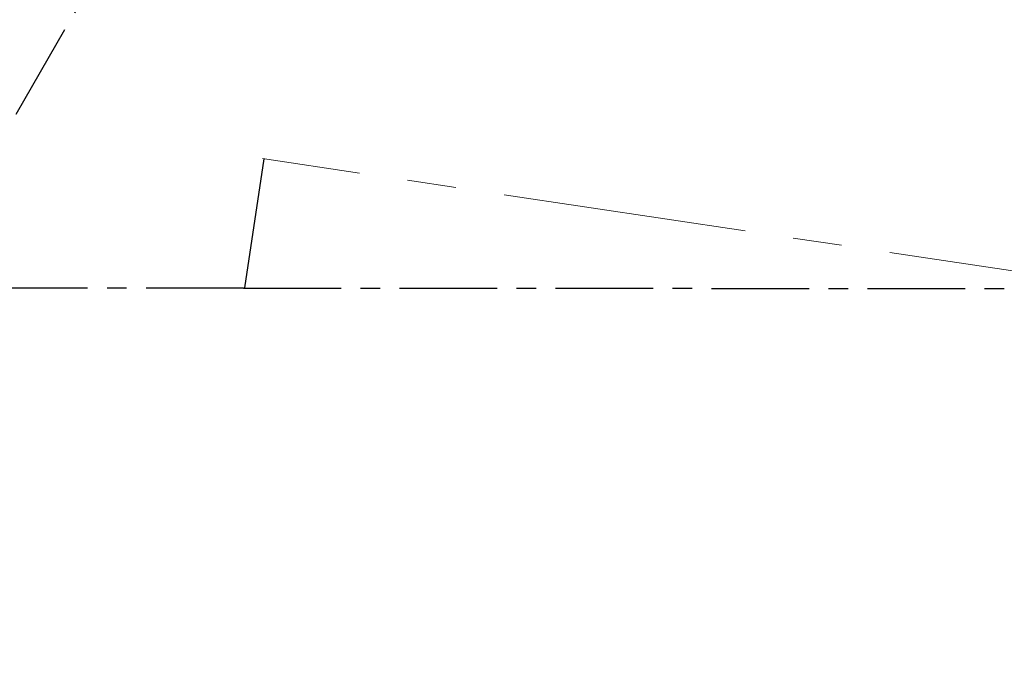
# Model space of a CAD drawing. Header units: millimetres. Extents: x -8713 to 3261, y -18743 to -8704.
# Tile 102 of 156: x -3624 to -2342, y -12657 to -11823. Entities that reach past the tile are written whole.
import ezdxf

# ---------------------------------------------------------------- set-up
doc = ezdxf.new("R2010")
doc.units = ezdxf.units.MM
doc.header["$LTSCALE"] = 10
doc.header["$PDSIZE"] = -1
doc.linetypes.add('CENTER', pattern=[50.8, 31.75, -6.35, 6.35, -6.35])
doc.linetypes.add('CENTERX2', pattern=[20.32, 12.7, -2.54, 2.54, -2.54])
doc.layers.get('Defpoints').update_dxf_attribs({"true_color": 0x5e5e5e})
doc.layers.add('cen', color=2, linetype='CENTER', lineweight=18)
doc.dimstyles.new('ISO-25', dxfattribs={"dimscale": 20, "dimtxt": 4, "dimasz": 3.05, "dimexe": 3, "dimexo": 0.625, "dimtad": 1, "dimdec": 0, "dimtxsty": 'Standard', "dimcen": 2.5, "dimclrd": 1, "dimclre": 1, "dimclrt": 4, "dimadec": 1, "dimazin": 2, "dimtfac": 1, "dimtdec": 0, "dimtmove": 0, "dimatfit": 0, "dimfxl": 1, "dimarcsym": 0})

# ---------------------------------------------------------------- blocks, each defined once
blk = doc.blocks.new('*D181')
at = {"color": 1, "lineweight": -2, "transparency": 16777216}
for p, q in [((-2176.8, -12185.6), (-2176.8, -14279)), ((-4272.6, -12682.5), (-4272.6, -14279)), ((-4211.6, -14219), (-2237.8, -14219))]:
    blk.add_line(p, q, dxfattribs=at)
at = {"color": 1, "lineweight": 20, "transparency": 16777216}
for points in [[(-4211.6, -14208.9), (-4211.6, -14229.2), (-4272.6, -14219)], [(-2237.8, -14208.9), (-2237.8, -14229.2), (-2176.8, -14219)]]:
    blk.add_solid(points, dxfattribs=at)
at = {"layer": 'Defpoints', "color": 0, "lineweight": 20, "transparency": 16777216}
for p in [(-2176.8, -12173.1), (-4272.6, -12670), (-2176.8, -14219)]:
    blk.add_point(p, dxfattribs=at)
at = {"color": 4, "transparency": 16777216, "insert": (-3224.7, -14166.1), "char_height": 80, "attachment_point": 5}
blk.add_mtext('2096', dxfattribs=at)
blk = doc.blocks.new('*D169')
at = {"color": 1, "lineweight": -2, "transparency": 16777216}
blk.add_arc((-3969.9, -11223.1), 395, 288.8561, 351.1439, dxfattribs=at)
at = {"color": 1, "lineweight": 20, "transparency": 16777216}
for points in [[(-3589.7, -11283.2), (-3569.5, -11284.7), (-3574.9, -11223.1)], [(-3839.7, -11606.8), (-3844.8, -11587.1), (-3901.3, -11612.2)]]:
    blk.add_solid(points, dxfattribs=at)
at = {"layer": 'Defpoints', "color": 0, "lineweight": 20, "transparency": 16777216}
for p in [(-4176.6, -11223.1), (-2636.6, -11223.1), (-3945.2, -11363.6), (-3734, -11540), (-3746.6, -12489.4)]:
    blk.add_point(p, dxfattribs=at)
at = {"color": 4, "transparency": 16777216, "insert": (-3707.9, -11443), "char_height": 80, "attachment_point": 5, "rotation": 50}
blk.add_mtext('80°', dxfattribs=at)

msp = doc.modelspace()

# ---------------------------------------------------------------- linework, layer by layer
at = {"color": 2, "linetype": 'CENTERX2'}
for p, q in [((-3464.1, -11660.4), (-4035.4, -12650.6)), ((-3332.6, -12172.3), (-4112.6, -12173.1))]:
    msp.add_line(p, q, dxfattribs=at)
at = {"color": 2, "linetype": 'CENTER'}
msp.add_line((-3331.1, -12172.1), (-3305.9, -12004), dxfattribs=at)
at = {"color": 4, "linetype": 'CENTERX2'}
msp.add_line((-3332.6, -12172.3), (-2176.8, -12173.1), dxfattribs=at)
at = {"color": 4}
msp.add_arc((-4112.6, -12173.1), 1935.8, 290, 188, dxfattribs=at)
at = {"layer": 'cen', "color": 2, "linetype": 'CENTER'}
msp.add_line((-2176.9, -12173.1), (-3307.9, -12003.7), dxfattribs=at)

# ---------------------------------------------------------------- dimensions: what is measured, and where the dimension line sits
dim = msp.add_angular_dim_2l(base=(-3734, -11540), line1=((-3945.2, -11363.6), (-3746.6, -12489.4)), line2=((-2636.6, -11223.1), (-4176.6, -11223.1)), dimstyle='ISO-25')
dim.commit()
dim.dimension.update_dxf_attribs({"geometry": '*D169', "text_midpoint": (-3707.9, -11443)})
dim = msp.add_linear_dim(base=(-2176.8, -14219), p1=(-4272.6, -12670), p2=(-2176.8, -12173.1), dimstyle='ISO-25')
dim.commit()
dim.dimension.update_dxf_attribs({"geometry": '*D181', "text_midpoint": (-3224.7, -14166.1)})

doc.saveas('drawing.dxf')
